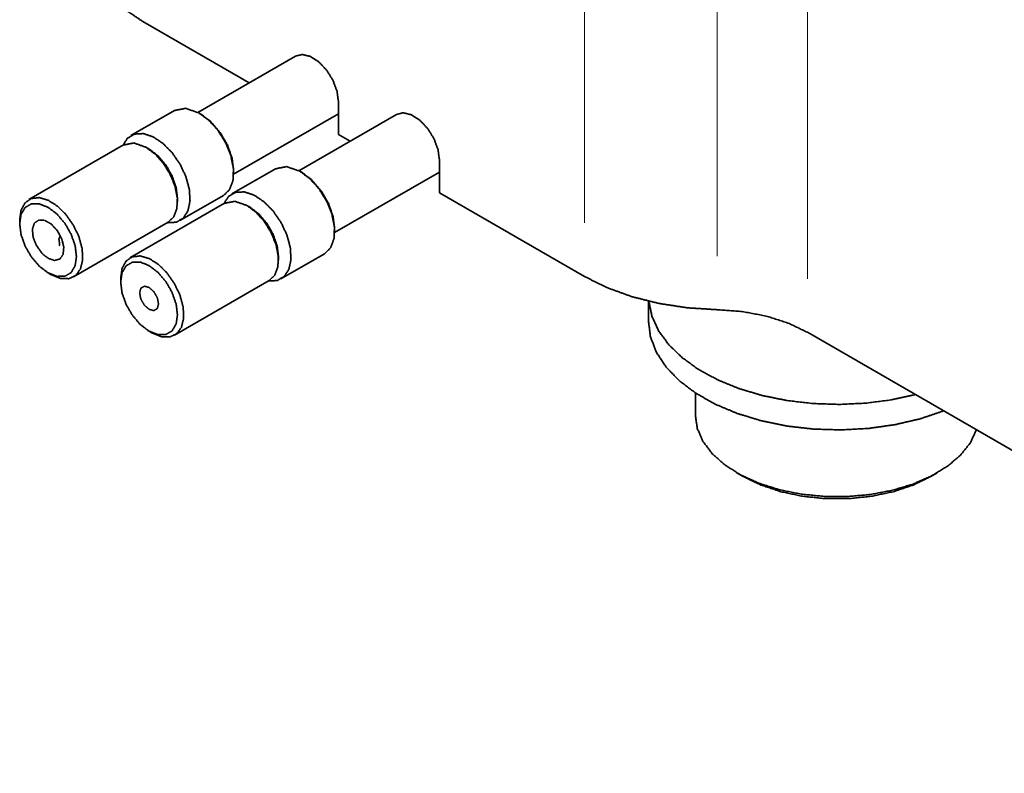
# Model space of a CAD drawing. Header units: millimetres. Extents: x 0 to 1189, y 0 to 841.
# Tile 66 of 84: x 832 to 887, y 316 to 359. Entities that reach past the tile are written whole.
import ezdxf

# ---------------------------------------------------------------- set-up
doc = ezdxf.new("R2010")
doc.units = ezdxf.units.MM
doc.layers.add('1', color=7, linetype='Continuous')

msp = doc.modelspace()

# ---------------------------------------------------------------- linework, layer by layer
at = {"layer": '1', "color": 253, "linetype": 'Continuous', "lineweight": 13}
for p, q in [((863.217, 347.308), (863.217, 365.803)), ((870.638, 363.946), (870.638, 345.452)), ((875.697, 362.68), (875.697, 344.186))]:
    msp.add_line(p, q, dxfattribs=at)
at = {"layer": '1', "color": 95, "linetype": 'Continuous', "lineweight": 35}
for p, q in [((838.469, 358.597), (844.423, 355.159)), ((849.429, 352.269), (849.429, 354.106)), ((849.429, 352.269), (850.081, 351.893)), ((855.086, 350.84), (855.086, 349.003)), ((855.086, 349.003), (863.217, 344.308)), ((875.697, 341.185), (918.495, 316.476))]:
    msp.add_line(p, q, dxfattribs=at)
at = {"layer": '1', "color": 3, "linetype": 'Continuous', "lineweight": 35}
for p, q in [((847.015, 356.655), (841.559, 353.505)), ((843.559, 350.041), (849.429, 353.43)), ((852.672, 353.389), (847.216, 350.239)), ((849.216, 346.775), (855.086, 350.164)), ((866.797, 342.929), (866.797, 341.812)), ((869.422, 337.788), (869.422, 336.551)), ((871.747, 333.311), (872.1, 333.107)), ((882.619, 333.107), (882.972, 333.311))]:
    msp.add_line(p, q, dxfattribs=at)
at = {"layer": '1', "color": 7, "linetype": 'Continuous', "lineweight": 35}
for p, q in [((840.24, 353.609), (837.801, 352.201)), ((841.721, 353.412), (841.615, 353.473)), ((845.897, 350.343), (843.458, 348.935)), ((843.56, 350.105), (843.56, 350.228)), ((847.378, 350.146), (847.272, 350.207)), ((840.551, 347.438), (842.99, 348.846)), ((849.217, 346.839), (849.217, 346.962)), ((846.208, 344.172), (848.647, 345.58))]:
    msp.add_line(p, q, dxfattribs=at)
at = {"layer": '1', "color": 2, "linetype": 'Continuous', "lineweight": 35}
for p, q in [((837.395, 351.678), (832.092, 348.616)), ((838.822, 351.452), (838.645, 351.554)), ((840.413, 348.493), (840.413, 348.697)), ((843.052, 348.412), (837.749, 345.35)), ((844.479, 348.186), (844.302, 348.288)), ((831.574, 347.472), (831.574, 347.268)), ((834.592, 344.286), (839.895, 347.348)), ((846.07, 345.227), (846.07, 345.431)), ((833.165, 344.512), (833.342, 344.41)), ((837.231, 344.206), (837.231, 344.002)), ((840.249, 341.02), (845.552, 344.082)), ((838.822, 341.246), (838.999, 341.144))]:
    msp.add_line(p, q, dxfattribs=at)
at = {"layer": '1', "color": 214, "linetype": 'Continuous', "lineweight": 35}
msp.add_line((833.955, 346.353), (833.955, 346.349), dxfattribs=at)
at = {"layer": '1', "color": 95, "linetype": 'Continuous', "lineweight": 35}
for points, knots in [([(835.247, 363.087), (835.382, 362.094), (835.785, 361.125), (836.446, 360.204), (837.348, 359.354), (838.469, 358.597)], [0, 0, 0.173545, 0.35519, 0.551322, 0.765798, 1, 1]), ([(847.015, 356.655), (847.401, 356.748), (847.856, 356.637), (848.329, 356.333), (848.767, 355.871), (849.12, 355.302), (849.349, 354.691), (849.429, 354.106)], [0, 0, 0.099944, 0.217782, 0.359124, 0.51915, 0.687434, 0.851534, 1, 1]), ([(852.671, 353.389), (853.058, 353.482), (853.513, 353.371), (853.986, 353.067), (854.424, 352.605), (854.777, 352.036), (855.006, 351.425), (855.086, 350.84)], [0, 0, 0.099944, 0.217783, 0.359125, 0.519152, 0.687426, 0.851533, 1, 1]), ([(863.217, 344.308), (864.472, 343.685), (865.875, 343.178), (867.393, 342.798), (868.993, 342.554), (870.638, 342.451)], [0, 0, 0.181367, 0.374436, 0.577068, 0.786592, 1, 1]), ([(870.638, 342.451), (872.036, 342.348), (873.376, 342.096), (874.611, 341.704), (875.697, 341.185)], [0, 0, 0.266286, 0.525308, 0.771415, 1, 1])]:
    msp.add_open_spline(points, degree=1, knots=knots, dxfattribs=at)
at = {"layer": '1', "color": 7, "linetype": 'Continuous', "lineweight": 35}
for points, knots in [([(841.615, 353.473), (840.871, 353.732), (840.24, 353.609)], [0, 0, 0.550774, 1, 1]), ([(842.99, 348.846), (843.33, 349.179), (843.522, 349.689), (843.55, 350.331), (843.412, 351.05), (843.118, 351.784), (842.696, 352.471), (842.18, 353.051), (841.615, 353.473)], [0, 0, 0.086942, 0.186411, 0.303798, 0.437617, 0.582117, 0.729435, 0.87118, 1, 1]), ([(841.721, 353.412), (842.289, 352.98), (842.802, 352.383), (843.209, 351.678), (843.47, 350.936), (843.56, 350.228)], [0, 0, 0.187059, 0.39339, 0.606617, 0.812943, 1, 1]), ([(837.353, 351.654), (837.618, 352.063), (838.009, 352.289), (838.495, 352.316), (839.036, 352.14), (839.588, 351.775), (840.107, 351.252), (840.551, 350.613), (840.883, 349.91), (841.076, 349.199), (841.115, 348.538), (840.997, 347.982), (840.731, 347.574), (840.339, 347.349), (839.853, 347.324)], [0, 0, 0.058383, 0.11258, 0.170915, 0.239123, 0.318444, 0.406753, 0.500005, 0.593249, 0.681564, 0.760886, 0.829093, 0.887419, 0.941624, 1, 1]), ([(840.413, 348.697), (840.335, 349.309), (840.109, 349.952), (839.757, 350.562), (839.314, 351.079), (838.822, 351.452)], [0, 0, 0.18707, 0.393385, 0.606614, 0.812939, 1, 1]), ([(847.272, 350.207), (846.528, 350.466), (845.897, 350.343)], [0, 0, 0.550746, 1, 1]), ([(848.647, 345.58), (848.987, 345.913), (849.179, 346.423), (849.207, 347.065), (849.069, 347.784), (848.775, 348.518), (848.352, 349.205), (847.837, 349.785), (847.272, 350.207)], [0, 0, 0.086932, 0.186407, 0.303802, 0.437614, 0.582115, 0.729433, 0.87118, 1, 1]), ([(847.378, 350.146), (847.946, 349.714), (848.459, 349.117), (848.866, 348.412), (849.127, 347.67), (849.217, 346.962)], [0, 0, 0.187065, 0.393395, 0.606621, 0.812936, 1, 1]), ([(843.01, 348.388), (843.275, 348.797), (843.666, 349.023), (844.152, 349.05), (844.693, 348.874), (845.245, 348.509), (845.764, 347.986), (846.208, 347.347), (846.539, 346.644), (846.733, 345.933), (846.772, 345.272), (846.654, 344.716), (846.388, 344.308), (845.996, 344.083), (845.51, 344.058)], [0, 0, 0.058378, 0.112583, 0.170907, 0.239114, 0.318442, 0.406751, 0.499997, 0.593245, 0.681556, 0.760877, 0.829087, 0.887409, 0.941615, 1, 1]), ([(846.07, 345.431), (845.992, 346.043), (845.766, 346.686), (845.414, 347.296), (844.971, 347.813), (844.479, 348.186)], [0, 0, 0.18706, 0.393383, 0.606602, 0.812923, 1, 1])]:
    msp.add_open_spline(points, degree=1, knots=knots, dxfattribs=at)
at = {"layer": '1', "color": 2, "linetype": 'Continuous', "lineweight": 35}
for points, knots in [([(838.645, 351.554), (837.969, 351.79), (837.395, 351.678)], [0, 0, 0.550762, 1, 1]), ([(839.895, 347.348), (840.204, 347.651), (840.379, 348.114), (840.405, 348.697), (840.279, 349.351), (840.012, 350.019), (839.628, 350.643), (839.159, 351.17), (838.645, 351.554)], [0, 0, 0.086928, 0.186405, 0.303796, 0.437608, 0.582118, 0.729432, 0.871186, 1, 1]), ([(838.822, 351.452), (839.314, 351.079), (839.757, 350.562), (840.109, 349.952), (840.335, 349.309), (840.413, 348.697)], [0, 0, 0.187061, 0.393386, 0.606615, 0.81293, 1, 1]), ([(831.574, 347.472), (831.65, 348.021), (831.872, 348.434), (832.221, 348.677), (832.666, 348.728), (833.169, 348.583), (833.687, 348.254), (834.175, 347.77), (834.592, 347.173), (834.901, 346.513), (835.076, 345.849), (835.101, 345.236), (834.975, 344.727), (834.709, 344.367), (834.324, 344.187), (833.855, 344.202), (833.342, 344.41)], [0, 0, 0.06225, 0.114986, 0.162702, 0.213046, 0.271906, 0.340865, 0.418133, 0.499998, 0.581867, 0.659136, 0.728092, 0.786953, 0.837294, 0.885017, 0.937753, 1, 1]), ([(833.165, 348.186), (832.674, 348.38), (832.23, 348.375), (831.878, 348.172), (831.652, 347.791), (831.574, 347.268), (831.652, 346.655), (831.878, 346.013), (832.23, 345.403), (832.674, 344.886), (833.165, 344.512), (833.657, 344.318), (834.1, 344.323), (834.452, 344.526), (834.678, 344.908), (834.756, 345.431), (834.678, 346.043), (834.452, 346.686), (834.1, 347.296), (833.657, 347.813), (833.165, 348.186)], [0, 0, 0.046753, 0.08599, 0.121943, 0.161185, 0.207939, 0.262573, 0.322835, 0.38511, 0.445369, 0.500003, 0.546756, 0.585992, 0.621947, 0.661184, 0.707938, 0.762573, 0.822833, 0.885107, 0.945367, 1, 1]), ([(844.302, 348.288), (843.626, 348.524), (843.052, 348.412)], [0, 0, 0.550701, 1, 1]), ([(845.552, 344.082), (845.861, 344.385), (846.036, 344.848), (846.062, 345.431), (845.936, 346.085), (845.669, 346.753), (845.284, 347.377), (844.815, 347.904), (844.302, 348.288)], [0, 0, 0.086931, 0.186397, 0.303787, 0.437602, 0.582108, 0.729427, 0.871174, 1, 1]), ([(844.479, 348.186), (844.971, 347.813), (845.414, 347.296), (845.766, 346.686), (845.992, 346.043), (846.07, 345.431)], [0, 0, 0.187077, 0.393398, 0.606617, 0.81294, 1, 1]), ([(833.165, 345.329), (832.806, 345.624), (832.509, 346.046), (832.325, 346.519), (832.286, 346.963), (832.4, 347.302), (832.646, 347.475), (832.982, 347.454), (833.349, 347.241), (833.685, 346.875), (833.931, 346.418), (834.044, 345.948), (834.006, 345.549), (833.822, 345.287), (833.525, 345.209), (833.165, 345.329)], [0, 0, 0.07437, 0.156721, 0.237882, 0.309115, 0.366085, 0.414149, 0.467895, 0.53569, 0.615092, 0.69805, 0.775166, 0.839341, 0.890394, 0.939489, 1, 1]), ([(833.85, 346.594), (833.774, 346.419), (833.816, 346.029)], [0, 0, 0.327776, 1, 1]), ([(837.231, 344.206), (837.307, 344.755), (837.529, 345.168), (837.877, 345.411), (838.322, 345.462), (838.826, 345.317), (839.344, 344.988), (839.832, 344.504), (840.249, 343.907), (840.558, 343.247), (840.733, 342.583), (840.758, 341.97), (840.632, 341.461), (840.365, 341.101), (839.981, 340.921), (839.512, 340.936), (838.999, 341.144)], [0, 0, 0.062249, 0.114985, 0.162704, 0.213048, 0.271906, 0.340866, 0.418135, 0.500002, 0.581864, 0.659136, 0.728095, 0.786956, 0.837294, 0.885016, 0.937753, 1, 1]), ([(838.822, 344.92), (838.33, 345.114), (837.887, 345.109), (837.535, 344.906), (837.309, 344.525), (837.231, 344.002), (837.309, 343.389), (837.535, 342.747), (837.887, 342.137), (838.33, 341.62), (838.822, 341.246), (839.314, 341.052), (839.757, 341.057), (840.109, 341.26), (840.335, 341.642), (840.413, 342.165), (840.335, 342.777), (840.109, 343.42), (839.757, 344.03), (839.314, 344.547), (838.822, 344.92)], [0, 0, 0.04676, 0.085997, 0.121951, 0.161188, 0.207943, 0.262577, 0.322834, 0.38511, 0.445369, 0.500007, 0.54676, 0.585996, 0.62195, 0.661187, 0.707941, 0.762577, 0.822834, 0.88511, 0.945367, 1, 1]), ([(838.822, 343.696), (838.557, 343.767), (838.363, 343.655), (838.292, 343.389), (838.363, 343.042), (838.557, 342.706), (838.822, 342.471), (839.087, 342.4), (839.281, 342.512), (839.353, 342.777), (839.281, 343.124), (839.087, 343.461), (838.822, 343.696)], [0, 0, 0.073392, 0.133324, 0.206715, 0.301463, 0.405258, 0.50001, 0.573402, 0.633315, 0.706711, 0.801464, 0.905248, 1, 1])]:
    msp.add_open_spline(points, degree=1, knots=knots, dxfattribs=at)
at = {"layer": '1', "color": 214, "linetype": 'Continuous', "lineweight": 35}
msp.add_open_spline([(833.955, 346.349), (833.965, 346.284), (833.995, 346.221)], degree=1, knots=[0, 0, 0.485039, 1, 1], dxfattribs=at)
at = {"layer": '1', "color": 1, "linetype": 'Continuous', "lineweight": 35}
msp.add_open_spline([(881.746, 337.693), (880.371, 337.395), (878.938, 337.211), (877.475, 337.143), (876.009, 337.192), (874.57, 337.359), (873.184, 337.639), (871.88, 338.027), (870.681, 338.516), (869.61, 339.096), (868.69, 339.757), (867.937, 340.484), (867.366, 341.265), (866.989, 342.084), (866.811, 342.926)], degree=1, knots=[0, 0, 0.080706, 0.1636, 0.247656, 0.331797, 0.414941, 0.496055, 0.574175, 0.648479, 0.718327, 0.783323, 0.843403, 0.898906, 0.95066, 1, 1], dxfattribs=at)
at = {"layer": '1', "color": 3, "linetype": 'Continuous', "lineweight": 35}
for points, knots in [([(881.746, 337.693), (880.371, 337.395), (878.938, 337.211), (877.475, 337.143), (876.009, 337.192), (874.57, 337.359), (873.184, 337.639), (871.88, 338.027), (870.681, 338.516), (869.61, 339.096), (868.69, 339.757), (867.937, 340.484), (867.366, 341.265), (866.989, 342.084), (866.811, 342.926)], [0, 0, 0.080706, 0.1636, 0.247656, 0.331797, 0.414941, 0.496055, 0.574175, 0.648479, 0.718327, 0.783323, 0.843403, 0.898906, 0.95066, 1, 1]), ([(883.327, 336.78), (882.008, 336.336), (880.591, 336.006), (879.107, 335.797), (877.586, 335.715), (876.06, 335.76), (874.562, 335.931), (873.122, 336.226), (871.771, 336.637), (870.536, 337.156), (869.445, 337.773), (868.519, 338.475), (867.777, 339.246), (867.237, 340.071), (866.907, 340.932), (866.797, 341.812)], [0, 0, 0.071752, 0.146711, 0.223952, 0.302443, 0.381099, 0.458818, 0.534557, 0.607348, 0.676367, 0.740985, 0.800853, 0.855975, 0.906801, 0.954312, 1, 1]), ([(869.422, 336.551), (869.529, 335.801), (869.847, 335.072), (870.368, 334.382), (871.077, 333.751), (871.955, 333.195), (872.98, 332.729), (874.122, 332.367), (875.352, 332.118), (876.635, 331.988), (877.939, 331.981), (879.226, 332.097), (880.464, 332.334), (881.617, 332.684), (882.656, 333.138), (883.552, 333.685), (884.281, 334.308), (884.824, 334.992), (885.165, 335.719)], [0, 0, 0.039547, 0.081104, 0.126225, 0.175789, 0.230064, 0.288795, 0.351359, 0.416857, 0.484217, 0.552258, 0.619752, 0.685517, 0.748453, 0.807647, 0.86244, 0.912527, 0.958111, 1, 1]), ([(882.619, 333.107), (881.626, 332.626), (880.503, 332.251), (879.284, 331.995), (878.008, 331.865), (876.711, 331.865), (875.435, 331.995), (874.216, 332.251), (873.094, 332.626), (872.1, 333.107)], [0, 0, 0.10099, 0.209306, 0.323232, 0.440676, 0.559324, 0.676776, 0.790701, 0.89901, 1, 1])]:
    msp.add_open_spline(points, degree=1, knots=knots, dxfattribs=at)

doc.saveas('drawing.dxf')
